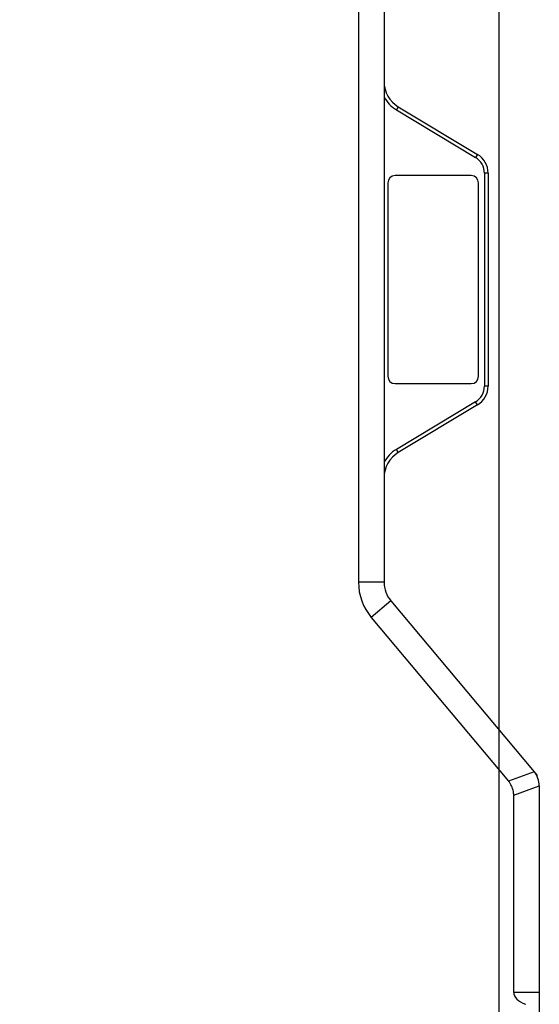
# Model space of a CAD drawing. Header units: millimetres. Extents: x 0 to 240, y 0 to 169.
# Tile 15 of 27: x 78 to 96, y 59 to 93. Entities that reach past the tile are written whole.
import ezdxf

# ---------------------------------------------------------------- set-up
doc = ezdxf.new("R2010")
doc.units = ezdxf.units.MM
doc.header["$LTSCALE"] = 32.67
doc.header["$PDMODE"] = 3
doc.header["$PDSIZE"] = 8
doc.layers.get('0').update_dxf_attribs({"linetype": 'CONTINUOUS'})
doc.layers.get('Defpoints').update_dxf_attribs({"linetype": 'CONTINUOUS'})
doc.layers.add('00_COMPONENTS', color=7, linetype='CONTINUOUS')
doc.layers.add('51__DRAFT_DIMS', color=7, linetype='CONTINUOUS')
doc.styles.get("Standard").update_dxf_attribs({"font": '兰亭黑 GBK.TTF'})
doc.dimstyles.new('DIMSTYLE_1', dxfattribs={"dimtxt": 3, "dimasz": 3, "dimexe": 2.5, "dimexo": 0.5, "dimgap": 0.75, "dimtad": 1, "dimlfac": 4, "dimdsep": 46, "dimtxsty": 'STANDARD', "dimblk": '_FILLED', "dimblk1": '_FILLED', "dimblk2": '_FILLED', "dimcen": 0.09, "dimclrt": 3, "dimazin": 2, "dimtp": 0.3, "dimtm": 0.3, "dimtfac": 1, "dimtofl": 0, "dimtmove": 0, "dimatfit": 3, "dimldrblk": '_FILLED', "dimfxl": 1, "dimtolj": 1, "dimarcsym": 0})
doc.dimstyles.new('DIMSTYLE_5', dxfattribs={"dimtxt": 3, "dimasz": 3, "dimexe": 2.5, "dimexo": 0.5, "dimgap": 0.75, "dimtad": 1, "dimlfac": 4, "dimdsep": 46, "dimtxsty": 'STANDARD', "dimblk": '_FILLED', "dimblk1": '_FILLED', "dimblk2": '_FILLED', "dimcen": 0.09, "dimclrt": 3, "dimazin": 2, "dimtp": 0.5, "dimtm": 0.5, "dimtfac": 1, "dimtofl": 0, "dimtmove": 0, "dimatfit": 3, "dimldrblk": '_FILLED', "dimfxl": 1, "dimtolj": 1, "dimarcsym": 0})

# ---------------------------------------------------------------- blocks, each defined once
blk = doc.blocks.new('_FILLED')
at = {"color": 0, "linetype": 'ByBlock'}
blk.add_solid([(0, 0), (-1, 0.167), (-1, -0.167)], dxfattribs=at)
blk = doc.blocks.new('*D17')
at = {"layer": '51__DRAFT_DIMS', "color": 0, "lineweight": -2}
for p, q in [((72.167, 96.646), (54.007, 96.646)), ((56.507, 93.646), (56.507, 61.028)), ((93.667, 58.028), (54.007, 58.028))]:
    blk.add_line(p, q, dxfattribs=at)
at = {"layer": 'Defpoints', "color": 0}
for p in [(72.667, 96.646), (56.507, 58.028), (94.167, 58.028)]:
    blk.add_point(p, dxfattribs=at)
at = {"layer": '51__DRAFT_DIMS', "color": 0, "linetype": 'ByBlock', "lineweight": -2, "xscale": 3, "yscale": 3, "zscale": 3}
for p, rotation in [((56.507, 96.646), 89.99999999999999), ((56.507, 58.028), 270)]:
    blk.add_blockref('_FILLED', p, dxfattribs=dict(at, rotation=rotation))
at = {"layer": '51__DRAFT_DIMS', "color": 3, "insert": (51.757, 77.422), "char_height": 3, "attachment_point": 2, "rotation": 90, "line_spacing_factor": 0.9}
blk.add_mtext('\\A1;154.47', dxfattribs=at)
blk = doc.blocks.new('*D19')
at = {"layer": '51__DRAFT_DIMS', "color": 0, "lineweight": -2}
for p, q in [((72.667, 97.146), (72.667, 122.833)), ((94.167, 58.528), (94.167, 122.833)), ((75.667, 120.333), (91.167, 120.333))]:
    blk.add_line(p, q, dxfattribs=at)
at = {"layer": 'Defpoints', "color": 0}
for p in [(94.167, 120.333), (72.667, 96.646), (94.167, 58.028)]:
    blk.add_point(p, dxfattribs=at)
at = {"layer": '51__DRAFT_DIMS', "color": 0, "linetype": 'ByBlock', "lineweight": -2, "xscale": 3, "yscale": 3, "zscale": 3, "rotation": 180}
blk.add_blockref('_FILLED', (72.667, 120.333), dxfattribs=at)
at = {"layer": '51__DRAFT_DIMS', "color": 0, "linetype": 'ByBlock', "lineweight": -2, "xscale": 3, "yscale": 3, "zscale": 3}
blk.add_blockref('_FILLED', (94.167, 120.333), dxfattribs=at)
at = {"layer": '51__DRAFT_DIMS', "color": 3, "insert": (83.373, 125.083), "char_height": 3, "attachment_point": 2, "line_spacing_factor": 0.9}
blk.add_mtext('\\A1;86', dxfattribs=at)
blk = doc.blocks.new('*D22')
at = {"layer": '51__DRAFT_DIMS', "color": 0, "lineweight": -2}
for p, q in [((78.917, 116.458), (47.928, 116.458)), ((50.428, 113.458), (50.428, 54.958)), ((76.215, 51.958), (47.928, 51.958))]:
    blk.add_line(p, q, dxfattribs=at)
at = {"layer": 'Defpoints', "color": 0}
for p in [(79.417, 116.458), (50.428, 51.958), (76.715, 51.958)]:
    blk.add_point(p, dxfattribs=at)
at = {"layer": '51__DRAFT_DIMS', "color": 0, "linetype": 'ByBlock', "lineweight": -2, "xscale": 3, "yscale": 3, "zscale": 3}
for p, rotation in [((50.428, 116.458), 90), ((50.428, 51.958), 270)]:
    blk.add_blockref('_FILLED', p, dxfattribs=dict(at, rotation=rotation))
at = {"layer": '51__DRAFT_DIMS', "color": 3, "insert": (45.678, 84.161), "char_height": 3, "attachment_point": 2, "rotation": 90, "line_spacing_factor": 0.9}
blk.add_mtext('\\A1;258', dxfattribs=at)

msp = doc.modelspace()

# ---------------------------------------------------------------- linework, layer by layer
at = {"layer": '00_COMPONENTS', "color": 7}
for p, q in [((89.3636, 94.4751), (89.3636, 73.8165)), ((90.2386, 94.4751), (90.2386, 73.8165)), ((90.6592, 89.9409), (93.3635, 88.316)), ((90.7236, 90.048), (93.4279, 88.4231)), ((93.6666, 87.7803), (93.6666, 80.5113)), ((93.7916, 87.7803), (93.7916, 80.5113)), ((90.3666, 87.4458), (90.3666, 80.8458)), ((93.2166, 87.6958), (90.6166, 87.6958)), ((93.4666, 80.8458), (93.4666, 87.4458)), ((90.6166, 80.5958), (93.2166, 80.5958)), ((93.3635, 79.9756), (90.6592, 78.3506)), ((93.4279, 79.8684), (90.7236, 78.2435)), ((90.4726, 73.1737), (95.3661, 67.3417)), ((89.8023, 72.6112), (94.4911, 67.0233)), ((95.3686, 67.3388), (95.4682, 67.2201)), ((95.4682, 67.2201), (95.4552, 67.2092)), ((95.5416, 66.8596), (95.5416, 57.7689)), ((94.6666, 59.8033), (94.6666, 66.5412))]:
    msp.add_line(p, q, dxfattribs=at)
at = {"layer": '00_COMPONENTS', "color": 4}
for p, q in [((90.7236, 90.048), (90.6592, 89.9409)), ((93.4279, 88.4231), (93.3635, 88.316)), ((93.7916, 87.7803), (93.6666, 87.7803)), ((93.7916, 80.5113), (93.6666, 80.5113)), ((93.4279, 79.8684), (93.3635, 79.9756)), ((90.7236, 78.2435), (90.6592, 78.3506)), ((90.2386, 73.8165), (89.3636, 73.8165)), ((90.4726, 73.1737), (89.8023, 72.6112)), ((95.3661, 67.3417), (94.4911, 67.0233)), ((94.6666, 66.5412), (95.5416, 66.8596)), ((95.5416, 59.8033), (94.6666, 59.8033))]:
    msp.add_line(p, q, dxfattribs=at)
at = {"layer": '00_COMPONENTS', "color": 7}
for centre, radius, start, end in [((91.2386, 90.9052), 1, 180, 239), ((91.2386, 90.9052), 1.125, 207.26604, 239), ((93.0416, 87.7803), 0.75, 0, 59), ((93.0416, 87.7803), 0.625, 0, 59), ((90.6166, 87.4458), 0.25, 90, 180), ((93.2166, 87.4458), 0.25, 0, 90), ((90.6166, 80.8458), 0.25, 180, 270), ((93.2166, 80.8458), 0.25, 270, 0), ((93.0416, 80.5113), 0.625, 301, 0), ((93.0416, 80.5113), 0.75, 301, 0), ((91.2386, 77.3863), 1.125, 121, 152.73396), ((91.2386, 77.3863), 1, 121, 180), ((91.2386, 73.8165), 1.875, 180, 220), ((91.2386, 73.8165), 1, 180, 220), ((94.7916, 66.8596), 0.75, 0, 40)]:
    msp.add_arc(centre, radius, start, end, dxfattribs=at)
msp.add_ellipse((95.6744, 59.8033), major_axis=(1.0078, 0), ratio=0.4961389, start_param=-3.1415927, end_param=-2.2128203, dxfattribs=at)
msp.add_open_spline([(94.6666, 66.5412), (94.6666, 66.5847), (94.656, 66.6936), (94.6026, 66.8609), (94.533, 66.9733), (94.4911, 67.0233)], degree=3, knots=[0, 0, 0, 0, 0.2502581, 0.6251995, 1, 1, 1, 1], dxfattribs=at)

# ---------------------------------------------------------------- dimensions: what is measured, and where the dimension line sits
at = {"layer": '51__DRAFT_DIMS', "color": 4}
dim = msp.add_linear_dim(base=(94.1666, 120.3327), p1=(72.6666, 96.6458), p2=(94.1666, 58.0278), dimstyle='DIMSTYLE_1', dxfattribs=at)
dim.commit()
dim.dimension.update_dxf_attribs({"geometry": '*D19', "text_midpoint": (83.3726, 120.3327), "dimtype": 160})
for base, p1, p2, picture, middle in [((50.4278, 51.9583), (79.4166, 116.4583), (76.7153, 51.9583), '*D22', (50.4278, 84.1614)), ((56.5071, 58.0278), (72.6666, 96.6458), (94.1666, 58.0278), '*D17', (56.5071, 77.4218))]:
    dim = msp.add_linear_dim(base=base, p1=p1, p2=p2, angle=270, dimstyle='DIMSTYLE_5', dxfattribs=at)
    dim.commit()
    dim.dimension.update_dxf_attribs({"geometry": picture, "text_midpoint": middle, "dimtype": 160})

doc.saveas('drawing.dxf')
